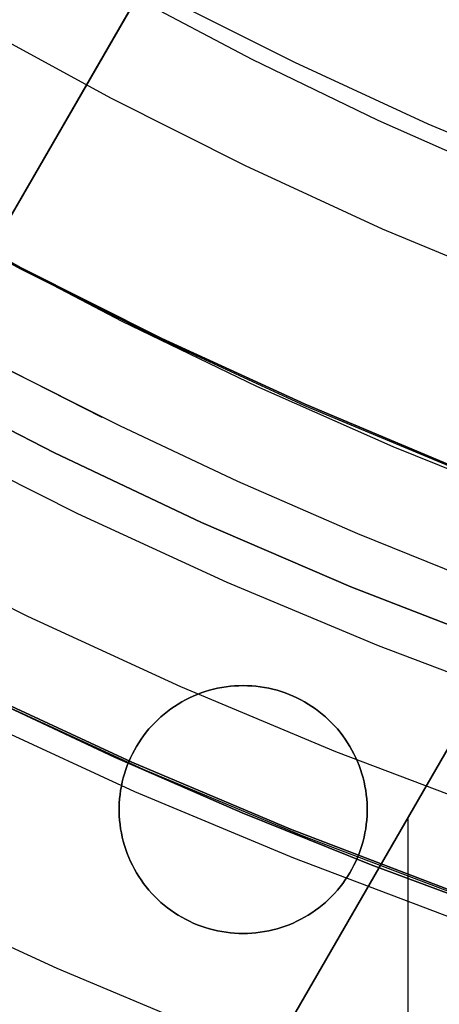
# Model space of a CAD drawing. Header units: millimetres. Extents: x 8926 to 10090, y -5004 to -3986.
# Tile 54 of 256: x 9485.42 to 9489.65, y -4401.65 to -4391.72. Entities that reach past the tile are written whole.
import ezdxf

# ---------------------------------------------------------------- set-up
doc = ezdxf.new("R2010")
doc.units = ezdxf.units.MM
for name, color, linetype in [('1', 7, 'Continuous'), ('COLOR EXT', 7, 'Continuous'), ('luz', 7, 'Continuous'), ('PLASTICO NEGRO', 7, 'Continuous')]:
    doc.layers.add(name, color=color, linetype=linetype)
doc.layers.add('BLANCO METALICO', color=7, linetype='Continuous', true_color=0xededed)

msp = doc.modelspace()

# ---------------------------------------------------------------- linework, layer by layer
at = {"layer": '1', "color": 250, "true_color": 0x111111}
for p, q in [((9487.7627, -4392.1247, 98.6312), (9486.5163, -4391.4662, 98.6312)), ((9489.0312, -4392.7398, 98.6312), (9487.7627, -4392.1247, 98.6312)), ((9490.32, -4393.3108, 98.6312), (9489.0312, -4392.7398, 98.6312)), ((9484.0412, -4393.4631, 89.1312), (9485.4339, -4394.225, 89.1312)), ((9485.4339, -4394.225, 92.3996), (9484.0412, -4393.4631, 92.3996)), ((9486.4533, -4394.7692, 95.6679), (9485.1211, -4394.0717, 95.6679)), ((9485.4339, -4394.225, 89.1312), (9486.8522, -4394.9384, 89.1312)), ((9486.8522, -4394.9384, 92.3996), (9485.4339, -4394.225, 92.3996)), ((9487.8072, -4395.4231, 95.6679), (9486.4533, -4394.7692, 95.6679)), ((9486.8522, -4394.9384, 89.1312), (9488.2942, -4395.6024, 89.1312)), ((9488.2942, -4395.6024, 92.3996), (9486.8522, -4394.9384, 92.3996)), ((9486.2489, -4395.7355, 89.1312), (9484.8089, -4395.0037, 89.1312)), ((9486.4268, -4395.8217, 89.1312), (9485.2506, -4395.2288, 89.1312)), ((9489.1813, -4396.0322, 95.6679), (9487.8072, -4395.4231, 95.6679)), ((9488.2942, -4395.6024, 89.1312), (9489.7582, -4396.2163, 89.1312)), ((9489.7582, -4396.2163, 92.3996), (9488.2942, -4395.6024, 92.3996)), ((9487.6187, -4396.3818, 89.1312), (9486.4268, -4395.8217, 89.1312)), ((9490.5746, -4396.5957, 95.6679), (9489.1813, -4396.0322, 95.6679)), ((9488.8256, -4396.9087, 89.1312), (9487.6187, -4396.3818, 89.1312)), ((9490.0465, -4397.4017, 89.1312), (9488.8256, -4396.9087, 89.1312)), ((9485.1052, -4398.5661, 64.2379), (9486.3744, -4399.1626, 64.2379)), ((9486.3744, -4399.1626, 86.0852), (9485.1052, -4398.5661, 86.0852)), ((9486.6734, -4399.2883, 75.1615), (9485.1052, -4398.5661, 75.1615)), ((9486.3744, -4399.1626, 64.2379), (9487.6595, -4399.7236, 64.2379)), ((9487.6595, -4399.7236, 86.0852), (9486.3744, -4399.1626, 86.0852)), ((9488.2657, -4399.9559, 75.1615), (9486.6734, -4399.2883, 75.1615)), ((9487.6595, -4399.7236, 64.2379), (9488.9596, -4400.2486, 64.2379)), ((9488.9596, -4400.2486, 86.0852), (9487.6595, -4399.7236, 86.0852)), ((9489.88, -4400.5681, 75.1615), (9488.2657, -4399.9559, 75.1615)), ((9488.9596, -4400.2486, 64.2379), (9490.2737, -4400.7369, 64.2379)), ((9490.2737, -4400.7369, 86.0852), (9488.9596, -4400.2486, 86.0852))]:
    msp.add_line(p, q, dxfattribs=at)
at = {"layer": '1', "color": 29, "true_color": 0x4d342b}
for p, q in [((9484.9725, -4398.4813, 34.4621), (9486.5487, -4399.2128, 34.4621)), ((9484.9725, -4398.4813, 42.4621), (9486.5487, -4399.2128, 42.4621)), ((9484.9725, -4398.4813, 70.5621), (9486.5487, -4399.2128, 70.5621)), ((9484.9725, -4398.4813, 76.062), (9486.5487, -4399.2128, 76.062)), ((9486.5487, -4399.2128, 38.4621), (9484.9725, -4398.4813, 38.4621)), ((9486.5487, -4399.2128, 73.3121), (9484.9725, -4398.4813, 73.3121)), ((9486.5487, -4399.2128, 34.4621), (9488.1493, -4399.8892, 34.4621)), ((9486.5487, -4399.2128, 42.4621), (9488.1493, -4399.8892, 42.4621)), ((9486.5487, -4399.2128, 70.5621), (9488.1493, -4399.8892, 70.5621)), ((9486.5487, -4399.2128, 76.062), (9488.1493, -4399.8892, 76.062)), ((9488.1493, -4399.8892, 38.4621), (9486.5487, -4399.2128, 38.4621)), ((9488.1493, -4399.8892, 73.3121), (9486.5487, -4399.2128, 73.3121)), ((9488.1493, -4399.8892, 34.4621), (9489.7724, -4400.5095, 34.4621)), ((9488.1493, -4399.8892, 42.4621), (9489.7724, -4400.5095, 42.4621)), ((9488.1493, -4399.8892, 70.5621), (9489.7724, -4400.5095, 70.5621)), ((9488.1493, -4399.8892, 76.062), (9489.7724, -4400.5095, 76.062)), ((9489.7724, -4400.5095, 38.4621), (9488.1493, -4399.8892, 38.4621)), ((9489.7724, -4400.5095, 73.3121), (9488.1493, -4399.8892, 73.3121))]:
    msp.add_line(p, q, dxfattribs=at)
at = {"layer": 'BLANCO METALICO'}
for p, q in [((9484.5139, -4395.1125, 241.4718), (9492.1202, -4381.9369, 242.5324)), ((9492.1217, -4381.9377, 239.5324), (9484.5146, -4395.1134, 239.5324)), ((9484.5148, -4395.1131, 241.0324), (9492.1216, -4381.9377, 241.0324)), ((9478.3097, -4418.8607, 242.0324), (9495.2671, -4389.4895, 242.0324)), ((9495.2671, -4389.4895, 239.5324), (9478.3097, -4418.8607, 239.5324)), ((9478.3097, -4418.8607, 240.7824), (9495.2671, -4389.4895, 240.7824)), ((9489.3325, -4403.7685, 242.0324), (9489.3325, -4399.7685, 242.0324))]:
    msp.add_line(p, q, dxfattribs=at)
at = {"layer": 'COLOR EXT', "color": 30, "true_color": 0xff8d00}
for p, q in [((9487.372, -4398.4765, 19.1621), (9487.3303, -4398.4876, 19.1621)), ((9487.3303, -4398.4876, 21.2621), (9487.372, -4398.4765, 21.2621)), ((9487.372, -4398.4765, 20.2121), (9487.3303, -4398.4876, 20.2121)), ((9487.414, -4398.4669, 19.1621), (9487.372, -4398.4765, 19.1621)), ((9487.372, -4398.4765, 21.2621), (9487.414, -4398.4669, 21.2621)), ((9487.414, -4398.4669, 20.2121), (9487.372, -4398.4765, 20.2121)), ((9487.4564, -4398.4588, 19.1621), (9487.414, -4398.4669, 19.1621)), ((9487.414, -4398.4669, 21.2621), (9487.4564, -4398.4588, 21.2621)), ((9487.4564, -4398.4588, 20.2121), (9487.414, -4398.4669, 20.2121)), ((9487.4991, -4398.4521, 19.1621), (9487.4564, -4398.4588, 19.1621)), ((9487.4564, -4398.4588, 21.2621), (9487.4991, -4398.4521, 21.2621)), ((9487.4991, -4398.4521, 20.2121), (9487.4564, -4398.4588, 20.2121)), ((9487.5419, -4398.4469, 19.1621), (9487.4991, -4398.4521, 19.1621)), ((9487.4991, -4398.4521, 21.2621), (9487.5419, -4398.4469, 21.2621)), ((9487.5419, -4398.4469, 20.2121), (9487.4991, -4398.4521, 20.2121)), ((9487.5849, -4398.4432, 19.1621), (9487.5419, -4398.4469, 19.1621)), ((9487.5419, -4398.4469, 21.2621), (9487.5849, -4398.4432, 21.2621)), ((9487.5849, -4398.4432, 20.2121), (9487.5419, -4398.4469, 20.2121)), ((9487.628, -4398.441, 19.1621), (9487.5849, -4398.4432, 19.1621)), ((9487.5849, -4398.4432, 21.2621), (9487.628, -4398.441, 21.2621)), ((9487.628, -4398.441, 20.2121), (9487.5849, -4398.4432, 20.2121)), ((9487.6711, -4398.4402, 19.1621), (9487.628, -4398.441, 19.1621)), ((9487.628, -4398.441, 21.2621), (9487.6711, -4398.4402, 21.2621)), ((9487.6711, -4398.4402, 20.2121), (9487.628, -4398.441, 20.2121)), ((9487.7143, -4398.441, 19.1621), (9487.6711, -4398.4402, 19.1621)), ((9487.6711, -4398.4402, 21.2621), (9487.7143, -4398.441, 21.2621)), ((9487.6711, -4398.4402, 19.1621), (9487.6711, -4398.4402, 21.2621)), ((9487.7143, -4398.441, 20.2121), (9487.6711, -4398.4402, 20.2121)), ((9487.7574, -4398.4432, 19.1621), (9487.7143, -4398.441, 19.1621)), ((9487.7143, -4398.441, 21.2621), (9487.7574, -4398.4432, 21.2621)), ((9487.7574, -4398.4432, 20.2121), (9487.7143, -4398.441, 20.2121)), ((9487.8003, -4398.4469, 19.1621), (9487.7574, -4398.4432, 19.1621)), ((9487.7574, -4398.4432, 21.2621), (9487.8003, -4398.4469, 21.2621)), ((9487.8003, -4398.4469, 20.2121), (9487.7574, -4398.4432, 20.2121)), ((9487.8432, -4398.4521, 19.1621), (9487.8003, -4398.4469, 19.1621)), ((9487.8003, -4398.4469, 21.2621), (9487.8432, -4398.4521, 21.2621)), ((9487.8432, -4398.4521, 20.2121), (9487.8003, -4398.4469, 20.2121)), ((9487.8858, -4398.4588, 19.1621), (9487.8432, -4398.4521, 19.1621)), ((9487.8432, -4398.4521, 21.2621), (9487.8858, -4398.4588, 21.2621)), ((9487.8858, -4398.4588, 20.2121), (9487.8432, -4398.4521, 20.2121)), ((9487.9282, -4398.4669, 19.1621), (9487.8858, -4398.4588, 19.1621)), ((9487.8858, -4398.4588, 21.2621), (9487.9282, -4398.4669, 21.2621)), ((9487.9282, -4398.4669, 20.2121), (9487.8858, -4398.4588, 20.2121)), ((9487.9703, -4398.4765, 19.1621), (9487.9282, -4398.4669, 19.1621)), ((9487.9282, -4398.4669, 21.2621), (9487.9703, -4398.4765, 21.2621)), ((9487.9703, -4398.4765, 20.2121), (9487.9282, -4398.4669, 20.2121)), ((9488.012, -4398.4876, 19.1621), (9487.9703, -4398.4765, 19.1621)), ((9487.9703, -4398.4765, 21.2621), (9488.012, -4398.4876, 21.2621)), ((9488.012, -4398.4876, 20.2121), (9487.9703, -4398.4765, 20.2121)), ((9487.1288, -4398.564, 19.1621), (9487.0902, -4398.5834, 19.1621)), ((9487.0902, -4398.5834, 21.2621), (9487.1288, -4398.564, 21.2621)), ((9487.1288, -4398.564, 20.2121), (9487.0902, -4398.5834, 20.2121)), ((9487.168, -4398.546, 19.1621), (9487.1288, -4398.564, 19.1621)), ((9487.1288, -4398.564, 21.2621), (9487.168, -4398.546, 21.2621)), ((9487.168, -4398.546, 20.2121), (9487.1288, -4398.564, 20.2121)), ((9487.2078, -4398.5293, 19.1621), (9487.168, -4398.546, 19.1621)), ((9487.168, -4398.546, 21.2621), (9487.2078, -4398.5293, 21.2621)), ((9487.2078, -4398.5293, 20.2121), (9487.168, -4398.546, 20.2121)), ((9487.2481, -4398.514, 19.1621), (9487.2078, -4398.5293, 19.1621)), ((9487.2078, -4398.5293, 21.2621), (9487.2481, -4398.514, 21.2621)), ((9487.2481, -4398.514, 20.2121), (9487.2078, -4398.5293, 20.2121)), ((9487.289, -4398.5001, 19.1621), (9487.2481, -4398.514, 19.1621)), ((9487.2481, -4398.514, 21.2621), (9487.289, -4398.5001, 21.2621)), ((9487.289, -4398.5001, 20.2121), (9487.2481, -4398.514, 20.2121)), ((9487.3303, -4398.4876, 19.1621), (9487.289, -4398.5001, 19.1621)), ((9487.289, -4398.5001, 21.2621), (9487.3303, -4398.4876, 21.2621)), ((9487.3303, -4398.4876, 20.2121), (9487.289, -4398.5001, 20.2121)), ((9488.0533, -4398.5001, 19.1621), (9488.012, -4398.4876, 19.1621)), ((9488.012, -4398.4876, 21.2621), (9488.0533, -4398.5001, 21.2621)), ((9488.0533, -4398.5001, 20.2121), (9488.012, -4398.4876, 20.2121)), ((9488.0941, -4398.514, 19.1621), (9488.0533, -4398.5001, 19.1621)), ((9488.0533, -4398.5001, 21.2621), (9488.0941, -4398.514, 21.2621)), ((9488.0941, -4398.514, 20.2121), (9488.0533, -4398.5001, 20.2121)), ((9488.1345, -4398.5293, 19.1621), (9488.0941, -4398.514, 19.1621)), ((9488.0941, -4398.514, 21.2621), (9488.1345, -4398.5293, 21.2621)), ((9488.1345, -4398.5293, 20.2121), (9488.0941, -4398.514, 20.2121)), ((9488.1743, -4398.546, 19.1621), (9488.1345, -4398.5293, 19.1621)), ((9488.1345, -4398.5293, 21.2621), (9488.1743, -4398.546, 21.2621)), ((9488.1743, -4398.546, 20.2121), (9488.1345, -4398.5293, 20.2121)), ((9488.2135, -4398.564, 19.1621), (9488.1743, -4398.546, 19.1621)), ((9488.1743, -4398.546, 21.2621), (9488.2135, -4398.564, 21.2621)), ((9488.2135, -4398.564, 20.2121), (9488.1743, -4398.546, 20.2121)), ((9488.252, -4398.5834, 19.1621), (9488.2135, -4398.564, 19.1621)), ((9488.2135, -4398.564, 21.2621), (9488.252, -4398.5834, 21.2621)), ((9488.252, -4398.5834, 20.2121), (9488.2135, -4398.564, 20.2121)), ((9486.9434, -4398.6739, 19.1621), (9486.9087, -4398.6996, 19.1621)), ((9486.9087, -4398.6996, 21.2621), (9486.9434, -4398.6739, 21.2621)), ((9486.9434, -4398.6739, 20.2121), (9486.9087, -4398.6996, 20.2121)), ((9486.9789, -4398.6494, 19.1621), (9486.9434, -4398.6739, 19.1621)), ((9486.9434, -4398.6739, 21.2621), (9486.9789, -4398.6494, 21.2621)), ((9486.9789, -4398.6494, 20.2121), (9486.9434, -4398.6739, 20.2121)), ((9487.0152, -4398.6261, 19.1621), (9486.9789, -4398.6494, 19.1621)), ((9486.9789, -4398.6494, 21.2621), (9487.0152, -4398.6261, 21.2621)), ((9487.0152, -4398.6261, 20.2121), (9486.9789, -4398.6494, 20.2121)), ((9487.0524, -4398.6041, 19.1621), (9487.0152, -4398.6261, 19.1621)), ((9487.0152, -4398.6261, 21.2621), (9487.0524, -4398.6041, 21.2621)), ((9487.0524, -4398.6041, 20.2121), (9487.0152, -4398.6261, 20.2121)), ((9487.0902, -4398.5834, 19.1621), (9487.0524, -4398.6041, 19.1621)), ((9487.0524, -4398.6041, 21.2621), (9487.0902, -4398.5834, 21.2621)), ((9487.0902, -4398.5834, 20.2121), (9487.0524, -4398.6041, 20.2121)), ((9488.2899, -4398.6041, 19.1621), (9488.252, -4398.5834, 19.1621)), ((9488.252, -4398.5834, 21.2621), (9488.2899, -4398.6041, 21.2621)), ((9488.2899, -4398.6041, 20.2121), (9488.252, -4398.5834, 20.2121)), ((9488.327, -4398.6261, 19.1621), (9488.2899, -4398.6041, 19.1621)), ((9488.2899, -4398.6041, 21.2621), (9488.327, -4398.6261, 21.2621)), ((9488.327, -4398.6261, 20.2121), (9488.2899, -4398.6041, 20.2121)), ((9488.3633, -4398.6494, 19.1621), (9488.327, -4398.6261, 19.1621)), ((9488.327, -4398.6261, 21.2621), (9488.3633, -4398.6494, 21.2621)), ((9488.3633, -4398.6494, 20.2121), (9488.327, -4398.6261, 20.2121)), ((9488.3988, -4398.6739, 19.1621), (9488.3633, -4398.6494, 19.1621)), ((9488.3633, -4398.6494, 21.2621), (9488.3988, -4398.6739, 21.2621)), ((9488.3988, -4398.6739, 20.2121), (9488.3633, -4398.6494, 20.2121)), ((9488.4335, -4398.6996, 19.1621), (9488.3988, -4398.6739, 19.1621)), ((9488.3988, -4398.6739, 21.2621), (9488.4335, -4398.6996, 21.2621)), ((9488.4335, -4398.6996, 20.2121), (9488.3988, -4398.6739, 20.2121)), ((9486.8422, -4398.7546, 19.1621), (9486.8104, -4398.7838, 19.1621)), ((9486.8104, -4398.7838, 21.2621), (9486.8422, -4398.7546, 21.2621)), ((9486.8422, -4398.7546, 20.2121), (9486.8104, -4398.7838, 20.2121)), ((9486.875, -4398.7265, 19.1621), (9486.8422, -4398.7546, 19.1621)), ((9486.8422, -4398.7546, 21.2621), (9486.875, -4398.7265, 21.2621)), ((9486.875, -4398.7265, 20.2121), (9486.8422, -4398.7546, 20.2121)), ((9486.9087, -4398.6996, 19.1621), (9486.875, -4398.7265, 19.1621)), ((9486.875, -4398.7265, 21.2621), (9486.9087, -4398.6996, 21.2621)), ((9486.9087, -4398.6996, 20.2121), (9486.875, -4398.7265, 20.2121)), ((9488.4672, -4398.7265, 19.1621), (9488.4335, -4398.6996, 19.1621)), ((9488.4335, -4398.6996, 21.2621), (9488.4672, -4398.7265, 21.2621)), ((9488.4672, -4398.7265, 20.2121), (9488.4335, -4398.6996, 20.2121)), ((9488.5, -4398.7546, 19.1621), (9488.4672, -4398.7265, 19.1621)), ((9488.4672, -4398.7265, 21.2621), (9488.5, -4398.7546, 21.2621)), ((9488.5, -4398.7546, 20.2121), (9488.4672, -4398.7265, 20.2121)), ((9488.5318, -4398.7838, 19.1621), (9488.5, -4398.7546, 19.1621)), ((9488.5, -4398.7546, 21.2621), (9488.5318, -4398.7838, 21.2621)), ((9488.5318, -4398.7838, 20.2121), (9488.5, -4398.7546, 20.2121)), ((9486.7499, -4398.8453, 19.1621), (9486.7213, -4398.8776, 19.1621)), ((9486.7213, -4398.8776, 21.2621), (9486.7499, -4398.8453, 21.2621)), ((9486.7499, -4398.8453, 20.2121), (9486.7213, -4398.8776, 20.2121)), ((9486.7796, -4398.814, 19.1621), (9486.7499, -4398.8453, 19.1621)), ((9486.7499, -4398.8453, 21.2621), (9486.7796, -4398.814, 21.2621)), ((9486.7796, -4398.814, 20.2121), (9486.7499, -4398.8453, 20.2121)), ((9486.8104, -4398.7838, 19.1621), (9486.7796, -4398.814, 19.1621)), ((9486.7796, -4398.814, 21.2621), (9486.8104, -4398.7838, 21.2621)), ((9486.8104, -4398.7838, 20.2121), (9486.7796, -4398.814, 20.2121)), ((9488.5626, -4398.814, 19.1621), (9488.5318, -4398.7838, 19.1621)), ((9488.5318, -4398.7838, 21.2621), (9488.5626, -4398.814, 21.2621)), ((9488.5626, -4398.814, 20.2121), (9488.5318, -4398.7838, 20.2121)), ((9488.5923, -4398.8453, 19.1621), (9488.5626, -4398.814, 19.1621)), ((9488.5626, -4398.814, 21.2621), (9488.5923, -4398.8453, 21.2621)), ((9488.5923, -4398.8453, 20.2121), (9488.5626, -4398.814, 20.2121)), ((9488.6209, -4398.8776, 19.1621), (9488.5923, -4398.8453, 19.1621)), ((9488.5923, -4398.8453, 21.2621), (9488.6209, -4398.8776, 21.2621)), ((9488.6209, -4398.8776, 20.2121), (9488.5923, -4398.8453, 20.2121)), ((9486.6675, -4398.9451, 19.1621), (9486.6424, -4398.9801, 19.1621)), ((9486.6424, -4398.9801, 21.2621), (9486.6675, -4398.9451, 21.2621)), ((9486.6675, -4398.9451, 20.2121), (9486.6424, -4398.9801, 20.2121)), ((9486.6938, -4398.9109, 19.1621), (9486.6675, -4398.9451, 19.1621)), ((9486.6675, -4398.9451, 21.2621), (9486.6938, -4398.9109, 21.2621)), ((9486.6938, -4398.9109, 20.2121), (9486.6675, -4398.9451, 20.2121)), ((9486.7213, -4398.8776, 19.1621), (9486.6938, -4398.9109, 19.1621)), ((9486.6938, -4398.9109, 21.2621), (9486.7213, -4398.8776, 21.2621)), ((9486.7213, -4398.8776, 20.2121), (9486.6938, -4398.9109, 20.2121)), ((9488.6484, -4398.9109, 19.1621), (9488.6209, -4398.8776, 19.1621)), ((9488.6209, -4398.8776, 21.2621), (9488.6484, -4398.9109, 21.2621)), ((9488.6484, -4398.9109, 20.2121), (9488.6209, -4398.8776, 20.2121)), ((9488.6747, -4398.9451, 19.1621), (9488.6484, -4398.9109, 19.1621)), ((9488.6484, -4398.9109, 21.2621), (9488.6747, -4398.9451, 21.2621)), ((9488.6747, -4398.9451, 20.2121), (9488.6484, -4398.9109, 20.2121)), ((9488.6998, -4398.9801, 19.1621), (9488.6747, -4398.9451, 19.1621)), ((9488.6747, -4398.9451, 21.2621), (9488.6998, -4398.9801, 21.2621)), ((9488.6998, -4398.9801, 20.2121), (9488.6747, -4398.9451, 20.2121)), ((9486.5958, -4399.0528, 19.1621), (9486.5745, -4399.0903, 19.1621)), ((9486.5745, -4399.0903, 21.2621), (9486.5958, -4399.0528, 21.2621)), ((9486.5958, -4399.0528, 20.2121), (9486.5745, -4399.0903, 20.2121)), ((9486.6185, -4399.0161, 19.1621), (9486.5958, -4399.0528, 19.1621)), ((9486.5958, -4399.0528, 21.2621), (9486.6185, -4399.0161, 21.2621)), ((9486.6185, -4399.0161, 20.2121), (9486.5958, -4399.0528, 20.2121)), ((9486.6424, -4398.9801, 19.1621), (9486.6185, -4399.0161, 19.1621)), ((9486.6185, -4399.0161, 21.2621), (9486.6424, -4398.9801, 21.2621)), ((9486.6424, -4398.9801, 20.2121), (9486.6185, -4399.0161, 20.2121)), ((9488.7237, -4399.0161, 19.1621), (9488.6998, -4398.9801, 19.1621)), ((9488.6998, -4398.9801, 21.2621), (9488.7237, -4399.0161, 21.2621)), ((9488.7237, -4399.0161, 20.2121), (9488.6998, -4398.9801, 20.2121)), ((9488.7464, -4399.0528, 19.1621), (9488.7237, -4399.0161, 19.1621)), ((9488.7237, -4399.0161, 21.2621), (9488.7464, -4399.0528, 21.2621)), ((9488.7464, -4399.0528, 20.2121), (9488.7237, -4399.0161, 20.2121)), ((9488.7677, -4399.0903, 19.1621), (9488.7464, -4399.0528, 19.1621)), ((9488.7464, -4399.0528, 21.2621), (9488.7677, -4399.0903, 21.2621)), ((9488.7677, -4399.0903, 20.2121), (9488.7464, -4399.0528, 20.2121)), ((9486.5357, -4399.1674, 19.1621), (9486.5183, -4399.2069, 19.1621)), ((9486.5183, -4399.2069, 21.2621), (9486.5357, -4399.1674, 21.2621)), ((9486.5357, -4399.1674, 20.2121), (9486.5183, -4399.2069, 20.2121)), ((9486.5544, -4399.1285, 19.1621), (9486.5357, -4399.1674, 19.1621)), ((9486.5357, -4399.1674, 21.2621), (9486.5544, -4399.1285, 21.2621)), ((9486.5544, -4399.1285, 20.2121), (9486.5357, -4399.1674, 20.2121)), ((9486.5745, -4399.0903, 19.1621), (9486.5544, -4399.1285, 19.1621)), ((9486.5544, -4399.1285, 21.2621), (9486.5745, -4399.0903, 21.2621)), ((9486.5745, -4399.0903, 20.2121), (9486.5544, -4399.1285, 20.2121)), ((9488.7878, -4399.1285, 19.1621), (9488.7677, -4399.0903, 19.1621)), ((9488.7677, -4399.0903, 21.2621), (9488.7878, -4399.1285, 21.2621)), ((9488.7878, -4399.1285, 20.2121), (9488.7677, -4399.0903, 20.2121)), ((9488.8065, -4399.1674, 19.1621), (9488.7878, -4399.1285, 19.1621)), ((9488.7878, -4399.1285, 21.2621), (9488.8065, -4399.1674, 21.2621)), ((9488.8065, -4399.1674, 20.2121), (9488.7878, -4399.1285, 20.2121)), ((9488.8239, -4399.2069, 19.1621), (9488.8065, -4399.1674, 19.1621)), ((9488.8065, -4399.1674, 21.2621), (9488.8239, -4399.2069, 21.2621)), ((9488.8239, -4399.2069, 20.2121), (9488.8065, -4399.1674, 20.2121)), ((9486.5023, -4399.247, 19.1621), (9486.4877, -4399.2876, 19.1621)), ((9486.4877, -4399.2876, 21.2621), (9486.5023, -4399.247, 21.2621)), ((9486.5023, -4399.247, 20.2121), (9486.4877, -4399.2876, 20.2121)), ((9486.5183, -4399.2069, 19.1621), (9486.5023, -4399.247, 19.1621)), ((9486.5023, -4399.247, 21.2621), (9486.5183, -4399.2069, 21.2621)), ((9486.5183, -4399.2069, 20.2121), (9486.5023, -4399.247, 20.2121)), ((9488.8399, -4399.247, 19.1621), (9488.8239, -4399.2069, 19.1621)), ((9488.8239, -4399.2069, 21.2621), (9488.8399, -4399.247, 21.2621)), ((9488.8399, -4399.247, 20.2121), (9488.8239, -4399.2069, 20.2121)), ((9488.8545, -4399.2876, 19.1621), (9488.8399, -4399.247, 19.1621)), ((9488.8399, -4399.247, 21.2621), (9488.8545, -4399.2876, 21.2621)), ((9488.8545, -4399.2876, 20.2121), (9488.8399, -4399.247, 20.2121)), ((9486.4628, -4399.3702, 19.1621), (9486.4525, -4399.4121, 19.1621)), ((9486.4525, -4399.4121, 21.2621), (9486.4628, -4399.3702, 21.2621)), ((9486.4628, -4399.3702, 20.2121), (9486.4525, -4399.4121, 20.2121)), ((9486.4746, -4399.3287, 19.1621), (9486.4628, -4399.3702, 19.1621)), ((9486.4628, -4399.3702, 21.2621), (9486.4746, -4399.3287, 21.2621)), ((9486.4746, -4399.3287, 20.2121), (9486.4628, -4399.3702, 20.2121)), ((9486.4877, -4399.2876, 19.1621), (9486.4746, -4399.3287, 19.1621)), ((9486.4746, -4399.3287, 21.2621), (9486.4877, -4399.2876, 21.2621)), ((9486.4877, -4399.2876, 20.2121), (9486.4746, -4399.3287, 20.2121)), ((9488.8677, -4399.3287, 19.1621), (9488.8545, -4399.2876, 19.1621)), ((9488.8545, -4399.2876, 21.2621), (9488.8677, -4399.3287, 21.2621)), ((9488.8677, -4399.3287, 20.2121), (9488.8545, -4399.2876, 20.2121)), ((9488.8795, -4399.3702, 19.1621), (9488.8677, -4399.3287, 19.1621)), ((9488.8677, -4399.3287, 21.2621), (9488.8795, -4399.3702, 21.2621)), ((9488.8795, -4399.3702, 20.2121), (9488.8677, -4399.3287, 20.2121)), ((9488.8898, -4399.4121, 19.1621), (9488.8795, -4399.3702, 19.1621)), ((9488.8795, -4399.3702, 21.2621), (9488.8898, -4399.4121, 21.2621)), ((9488.8898, -4399.4121, 20.2121), (9488.8795, -4399.3702, 20.2121)), ((9486.4436, -4399.4543, 19.1621), (9486.4362, -4399.4968, 19.1621)), ((9486.4362, -4399.4968, 21.2621), (9486.4436, -4399.4543, 21.2621)), ((9486.4436, -4399.4543, 20.2121), (9486.4362, -4399.4968, 20.2121)), ((9486.4525, -4399.4121, 19.1621), (9486.4436, -4399.4543, 19.1621)), ((9486.4436, -4399.4543, 21.2621), (9486.4525, -4399.4121, 21.2621)), ((9486.4525, -4399.4121, 20.2121), (9486.4436, -4399.4543, 20.2121)), ((9488.8987, -4399.4543, 19.1621), (9488.8898, -4399.4121, 19.1621)), ((9488.8898, -4399.4121, 21.2621), (9488.8987, -4399.4543, 21.2621)), ((9488.8987, -4399.4543, 20.2121), (9488.8898, -4399.4121, 20.2121)), ((9488.9061, -4399.4968, 19.1621), (9488.8987, -4399.4543, 19.1621)), ((9488.8987, -4399.4543, 21.2621), (9488.9061, -4399.4968, 21.2621)), ((9488.9061, -4399.4968, 20.2121), (9488.8987, -4399.4543, 20.2121)), ((9486.4302, -4399.5396, 19.1621), (9486.4258, -4399.5825, 19.1621)), ((9486.4258, -4399.5825, 21.2621), (9486.4302, -4399.5396, 21.2621)), ((9486.4302, -4399.5396, 20.2121), (9486.4258, -4399.5825, 20.2121)), ((9486.4362, -4399.4968, 19.1621), (9486.4302, -4399.5396, 19.1621)), ((9486.4302, -4399.5396, 21.2621), (9486.4362, -4399.4968, 21.2621)), ((9486.4362, -4399.4968, 20.2121), (9486.4302, -4399.5396, 20.2121)), ((9488.912, -4399.5396, 19.1621), (9488.9061, -4399.4968, 19.1621)), ((9488.9061, -4399.4968, 21.2621), (9488.912, -4399.5396, 21.2621)), ((9488.912, -4399.5396, 20.2121), (9488.9061, -4399.4968, 20.2121)), ((9488.9165, -4399.5825, 19.1621), (9488.912, -4399.5396, 19.1621)), ((9488.912, -4399.5396, 21.2621), (9488.9165, -4399.5825, 21.2621)), ((9488.9165, -4399.5825, 20.2121), (9488.912, -4399.5396, 20.2121)), ((9486.4228, -4399.6255, 19.1621), (9486.4213, -4399.6687, 19.1621)), ((9486.4213, -4399.6687, 21.2621), (9486.4228, -4399.6255, 21.2621)), ((9486.4228, -4399.6255, 20.2121), (9486.4213, -4399.6687, 20.2121)), ((9486.4258, -4399.5825, 19.1621), (9486.4228, -4399.6255, 19.1621)), ((9486.4228, -4399.6255, 21.2621), (9486.4258, -4399.5825, 21.2621)), ((9486.4258, -4399.5825, 20.2121), (9486.4228, -4399.6255, 20.2121)), ((9488.9194, -4399.6255, 19.1621), (9488.9165, -4399.5825, 19.1621)), ((9488.9165, -4399.5825, 21.2621), (9488.9194, -4399.6255, 21.2621)), ((9488.9194, -4399.6255, 20.2121), (9488.9165, -4399.5825, 20.2121)), ((9488.9209, -4399.6687, 19.1621), (9488.9194, -4399.6255, 19.1621)), ((9488.9194, -4399.6255, 21.2621), (9488.9209, -4399.6687, 21.2621)), ((9488.9209, -4399.6687, 20.2121), (9488.9194, -4399.6255, 20.2121)), ((9486.4211, -4399.6902, 19.1621), (9486.4211, -4399.6902, 21.2621)), ((9486.4213, -4399.6687, 19.1621), (9486.4213, -4399.7118, 19.1621)), ((9486.4213, -4399.7118, 21.2621), (9486.4213, -4399.6687, 21.2621)), ((9486.4213, -4399.6687, 20.2121), (9486.4213, -4399.7118, 20.2121)), ((9486.4213, -4399.7118, 19.1621), (9486.4228, -4399.7549, 19.1621)), ((9486.4228, -4399.7549, 21.2621), (9486.4213, -4399.7118, 21.2621)), ((9486.4213, -4399.7118, 20.2121), (9486.4228, -4399.7549, 20.2121)), ((9486.4228, -4399.7549, 19.1621), (9486.4258, -4399.798, 19.1621)), ((9486.4258, -4399.798, 21.2621), (9486.4228, -4399.7549, 21.2621)), ((9486.4228, -4399.7549, 20.2121), (9486.4258, -4399.798, 20.2121)), ((9488.9165, -4399.798, 19.1621), (9488.9194, -4399.7549, 19.1621)), ((9488.9194, -4399.7549, 21.2621), (9488.9165, -4399.798, 21.2621)), ((9488.9165, -4399.798, 20.2121), (9488.9194, -4399.7549, 20.2121)), ((9488.9194, -4399.7549, 19.1621), (9488.9209, -4399.7118, 19.1621)), ((9488.9209, -4399.7118, 21.2621), (9488.9194, -4399.7549, 21.2621)), ((9488.9194, -4399.7549, 20.2121), (9488.9209, -4399.7118, 20.2121)), ((9488.9209, -4399.7118, 19.1621), (9488.9209, -4399.6687, 19.1621)), ((9488.9209, -4399.6687, 21.2621), (9488.9209, -4399.7118, 21.2621)), ((9488.9209, -4399.7118, 20.2121), (9488.9209, -4399.6687, 20.2121)), ((9488.9211, -4399.6902, 19.1621), (9488.9211, -4399.6902, 21.2621)), ((9486.4258, -4399.798, 19.1621), (9486.4302, -4399.8409, 19.1621)), ((9486.4302, -4399.8409, 21.2621), (9486.4258, -4399.798, 21.2621)), ((9486.4258, -4399.798, 20.2121), (9486.4302, -4399.8409, 20.2121)), ((9486.4302, -4399.8409, 19.1621), (9486.4362, -4399.8836, 19.1621)), ((9486.4362, -4399.8836, 21.2621), (9486.4302, -4399.8409, 21.2621)), ((9486.4302, -4399.8409, 20.2121), (9486.4362, -4399.8836, 20.2121)), ((9488.9061, -4399.8836, 19.1621), (9488.912, -4399.8409, 19.1621)), ((9488.912, -4399.8409, 21.2621), (9488.9061, -4399.8836, 21.2621)), ((9488.9061, -4399.8836, 20.2121), (9488.912, -4399.8409, 20.2121)), ((9488.912, -4399.8409, 19.1621), (9488.9165, -4399.798, 19.1621)), ((9488.9165, -4399.798, 21.2621), (9488.912, -4399.8409, 21.2621)), ((9488.912, -4399.8409, 20.2121), (9488.9165, -4399.798, 20.2121)), ((9486.4362, -4399.8836, 19.1621), (9486.4436, -4399.9261, 19.1621)), ((9486.4436, -4399.9261, 21.2621), (9486.4362, -4399.8836, 21.2621)), ((9486.4362, -4399.8836, 20.2121), (9486.4436, -4399.9261, 20.2121)), ((9486.4436, -4399.9261, 19.1621), (9486.4525, -4399.9684, 19.1621)), ((9486.4525, -4399.9684, 21.2621), (9486.4436, -4399.9261, 21.2621)), ((9486.4436, -4399.9261, 20.2121), (9486.4525, -4399.9684, 20.2121)), ((9488.8898, -4399.9684, 19.1621), (9488.8987, -4399.9261, 19.1621)), ((9488.8987, -4399.9261, 21.2621), (9488.8898, -4399.9684, 21.2621)), ((9488.8898, -4399.9684, 20.2121), (9488.8987, -4399.9261, 20.2121)), ((9488.8987, -4399.9261, 19.1621), (9488.9061, -4399.8836, 19.1621)), ((9488.9061, -4399.8836, 21.2621), (9488.8987, -4399.9261, 21.2621)), ((9488.8987, -4399.9261, 20.2121), (9488.9061, -4399.8836, 20.2121)), ((9486.4525, -4399.9684, 19.1621), (9486.4628, -4400.0103, 19.1621)), ((9486.4628, -4400.0103, 21.2621), (9486.4525, -4399.9684, 21.2621)), ((9486.4525, -4399.9684, 20.2121), (9486.4628, -4400.0103, 20.2121)), ((9486.4628, -4400.0103, 19.1621), (9486.4746, -4400.0518, 19.1621)), ((9486.4746, -4400.0518, 21.2621), (9486.4628, -4400.0103, 21.2621)), ((9486.4628, -4400.0103, 20.2121), (9486.4746, -4400.0518, 20.2121)), ((9486.4746, -4400.0518, 19.1621), (9486.4877, -4400.0929, 19.1621)), ((9486.4877, -4400.0929, 21.2621), (9486.4746, -4400.0518, 21.2621)), ((9486.4746, -4400.0518, 20.2121), (9486.4877, -4400.0929, 20.2121)), ((9488.8545, -4400.0929, 19.1621), (9488.8677, -4400.0518, 19.1621)), ((9488.8677, -4400.0518, 21.2621), (9488.8545, -4400.0929, 21.2621)), ((9488.8545, -4400.0929, 20.2121), (9488.8677, -4400.0518, 20.2121)), ((9488.8677, -4400.0518, 19.1621), (9488.8795, -4400.0103, 19.1621)), ((9488.8795, -4400.0103, 21.2621), (9488.8677, -4400.0518, 21.2621)), ((9488.8677, -4400.0518, 20.2121), (9488.8795, -4400.0103, 20.2121)), ((9488.8795, -4400.0103, 19.1621), (9488.8898, -4399.9684, 19.1621)), ((9488.8898, -4399.9684, 21.2621), (9488.8795, -4400.0103, 21.2621)), ((9488.8795, -4400.0103, 20.2121), (9488.8898, -4399.9684, 20.2121)), ((9486.4877, -4400.0929, 19.1621), (9486.5023, -4400.1335, 19.1621)), ((9486.5023, -4400.1335, 21.2621), (9486.4877, -4400.0929, 21.2621)), ((9486.4877, -4400.0929, 20.2121), (9486.5023, -4400.1335, 20.2121)), ((9486.5023, -4400.1335, 19.1621), (9486.5183, -4400.1736, 19.1621)), ((9486.5183, -4400.1736, 21.2621), (9486.5023, -4400.1335, 21.2621)), ((9486.5023, -4400.1335, 20.2121), (9486.5183, -4400.1736, 20.2121)), ((9488.8239, -4400.1736, 19.1621), (9488.8399, -4400.1335, 19.1621)), ((9488.8399, -4400.1335, 21.2621), (9488.8239, -4400.1736, 21.2621)), ((9488.8239, -4400.1736, 20.2121), (9488.8399, -4400.1335, 20.2121)), ((9488.8399, -4400.1335, 19.1621), (9488.8545, -4400.0929, 19.1621)), ((9488.8545, -4400.0929, 21.2621), (9488.8399, -4400.1335, 21.2621)), ((9488.8399, -4400.1335, 20.2121), (9488.8545, -4400.0929, 20.2121)), ((9486.5183, -4400.1736, 19.1621), (9486.5357, -4400.2131, 19.1621)), ((9486.5357, -4400.2131, 21.2621), (9486.5183, -4400.1736, 21.2621)), ((9486.5183, -4400.1736, 20.2121), (9486.5357, -4400.2131, 20.2121)), ((9486.5357, -4400.2131, 19.1621), (9486.5544, -4400.2519, 19.1621)), ((9486.5544, -4400.2519, 21.2621), (9486.5357, -4400.2131, 21.2621)), ((9486.5357, -4400.2131, 20.2121), (9486.5544, -4400.2519, 20.2121)), ((9486.5544, -4400.2519, 19.1621), (9486.5745, -4400.2901, 19.1621)), ((9486.5745, -4400.2901, 21.2621), (9486.5544, -4400.2519, 21.2621)), ((9486.5544, -4400.2519, 20.2121), (9486.5745, -4400.2901, 20.2121)), ((9488.7677, -4400.2901, 19.1621), (9488.7878, -4400.2519, 19.1621)), ((9488.7878, -4400.2519, 21.2621), (9488.7677, -4400.2901, 21.2621)), ((9488.7677, -4400.2901, 20.2121), (9488.7878, -4400.2519, 20.2121)), ((9488.7878, -4400.2519, 19.1621), (9488.8065, -4400.2131, 19.1621)), ((9488.8065, -4400.2131, 21.2621), (9488.7878, -4400.2519, 21.2621)), ((9488.7878, -4400.2519, 20.2121), (9488.8065, -4400.2131, 20.2121)), ((9488.8065, -4400.2131, 19.1621), (9488.8239, -4400.1736, 19.1621)), ((9488.8239, -4400.1736, 21.2621), (9488.8065, -4400.2131, 21.2621)), ((9488.8065, -4400.2131, 20.2121), (9488.8239, -4400.1736, 20.2121)), ((9486.5745, -4400.2901, 19.1621), (9486.5958, -4400.3276, 19.1621)), ((9486.5958, -4400.3276, 21.2621), (9486.5745, -4400.2901, 21.2621)), ((9486.5745, -4400.2901, 20.2121), (9486.5958, -4400.3276, 20.2121)), ((9486.5958, -4400.3276, 19.1621), (9486.6185, -4400.3644, 19.1621)), ((9486.6185, -4400.3644, 21.2621), (9486.5958, -4400.3276, 21.2621)), ((9486.5958, -4400.3276, 20.2121), (9486.6185, -4400.3644, 20.2121)), ((9488.7237, -4400.3644, 19.1621), (9488.7464, -4400.3276, 19.1621)), ((9488.7464, -4400.3276, 21.2621), (9488.7237, -4400.3644, 21.2621)), ((9488.7237, -4400.3644, 20.2121), (9488.7464, -4400.3276, 20.2121)), ((9488.7464, -4400.3276, 19.1621), (9488.7677, -4400.2901, 19.1621)), ((9488.7677, -4400.2901, 21.2621), (9488.7464, -4400.3276, 21.2621)), ((9488.7464, -4400.3276, 20.2121), (9488.7677, -4400.2901, 20.2121)), ((9486.6185, -4400.3644, 19.1621), (9486.6424, -4400.4003, 19.1621)), ((9486.6424, -4400.4003, 21.2621), (9486.6185, -4400.3644, 21.2621)), ((9486.6185, -4400.3644, 20.2121), (9486.6424, -4400.4003, 20.2121)), ((9486.6424, -4400.4003, 19.1621), (9486.6675, -4400.4354, 19.1621)), ((9486.6675, -4400.4354, 21.2621), (9486.6424, -4400.4003, 21.2621)), ((9486.6424, -4400.4003, 20.2121), (9486.6675, -4400.4354, 20.2121)), ((9486.6675, -4400.4354, 19.1621), (9486.6938, -4400.4696, 19.1621)), ((9486.6938, -4400.4696, 21.2621), (9486.6675, -4400.4354, 21.2621)), ((9486.6675, -4400.4354, 20.2121), (9486.6938, -4400.4696, 20.2121)), ((9488.6484, -4400.4696, 19.1621), (9488.6747, -4400.4354, 19.1621)), ((9488.6747, -4400.4354, 21.2621), (9488.6484, -4400.4696, 21.2621)), ((9488.6484, -4400.4696, 20.2121), (9488.6747, -4400.4354, 20.2121)), ((9488.6747, -4400.4354, 19.1621), (9488.6998, -4400.4003, 19.1621)), ((9488.6998, -4400.4003, 21.2621), (9488.6747, -4400.4354, 21.2621)), ((9488.6747, -4400.4354, 20.2121), (9488.6998, -4400.4003, 20.2121)), ((9488.6998, -4400.4003, 19.1621), (9488.7237, -4400.3644, 19.1621)), ((9488.7237, -4400.3644, 21.2621), (9488.6998, -4400.4003, 21.2621)), ((9488.6998, -4400.4003, 20.2121), (9488.7237, -4400.3644, 20.2121)), ((9486.6938, -4400.4696, 19.1621), (9486.7213, -4400.5029, 19.1621)), ((9486.7213, -4400.5029, 21.2621), (9486.6938, -4400.4696, 21.2621)), ((9486.6938, -4400.4696, 20.2121), (9486.7213, -4400.5029, 20.2121)), ((9486.7213, -4400.5029, 19.1621), (9486.7499, -4400.5352, 19.1621)), ((9486.7499, -4400.5352, 21.2621), (9486.7213, -4400.5029, 21.2621)), ((9486.7213, -4400.5029, 20.2121), (9486.7499, -4400.5352, 20.2121)), ((9486.7499, -4400.5352, 19.1621), (9486.7796, -4400.5664, 19.1621)), ((9486.7796, -4400.5664, 21.2621), (9486.7499, -4400.5352, 21.2621)), ((9486.7499, -4400.5352, 20.2121), (9486.7796, -4400.5664, 20.2121)), ((9488.5626, -4400.5664, 19.1621), (9488.5923, -4400.5352, 19.1621)), ((9488.5923, -4400.5352, 21.2621), (9488.5626, -4400.5664, 21.2621)), ((9488.5626, -4400.5664, 20.2121), (9488.5923, -4400.5352, 20.2121)), ((9488.5923, -4400.5352, 19.1621), (9488.6209, -4400.5029, 19.1621)), ((9488.6209, -4400.5029, 21.2621), (9488.5923, -4400.5352, 21.2621)), ((9488.5923, -4400.5352, 20.2121), (9488.6209, -4400.5029, 20.2121)), ((9488.6209, -4400.5029, 19.1621), (9488.6484, -4400.4696, 19.1621)), ((9488.6484, -4400.4696, 21.2621), (9488.6209, -4400.5029, 21.2621)), ((9488.6209, -4400.5029, 20.2121), (9488.6484, -4400.4696, 20.2121)), ((9486.7796, -4400.5664, 19.1621), (9486.8104, -4400.5967, 19.1621)), ((9486.8104, -4400.5967, 21.2621), (9486.7796, -4400.5664, 21.2621)), ((9486.7796, -4400.5664, 20.2121), (9486.8104, -4400.5967, 20.2121)), ((9486.8104, -4400.5967, 19.1621), (9486.8422, -4400.6259, 19.1621)), ((9486.8422, -4400.6259, 21.2621), (9486.8104, -4400.5967, 21.2621)), ((9486.8104, -4400.5967, 20.2121), (9486.8422, -4400.6259, 20.2121)), ((9486.8422, -4400.6259, 19.1621), (9486.875, -4400.6539, 19.1621)), ((9486.875, -4400.6539, 21.2621), (9486.8422, -4400.6259, 21.2621)), ((9486.8422, -4400.6259, 20.2121), (9486.875, -4400.6539, 20.2121)), ((9486.875, -4400.6539, 19.1621), (9486.9087, -4400.6808, 19.1621)), ((9486.9087, -4400.6808, 21.2621), (9486.875, -4400.6539, 21.2621)), ((9486.875, -4400.6539, 20.2121), (9486.9087, -4400.6808, 20.2121)), ((9488.4335, -4400.6808, 19.1621), (9488.4672, -4400.6539, 19.1621)), ((9488.4672, -4400.6539, 21.2621), (9488.4335, -4400.6808, 21.2621)), ((9488.4335, -4400.6808, 20.2121), (9488.4672, -4400.6539, 20.2121)), ((9488.4672, -4400.6539, 19.1621), (9488.5, -4400.6259, 19.1621)), ((9488.5, -4400.6259, 21.2621), (9488.4672, -4400.6539, 21.2621)), ((9488.4672, -4400.6539, 20.2121), (9488.5, -4400.6259, 20.2121)), ((9488.5, -4400.6259, 19.1621), (9488.5318, -4400.5967, 19.1621)), ((9488.5318, -4400.5967, 21.2621), (9488.5, -4400.6259, 21.2621)), ((9488.5, -4400.6259, 20.2121), (9488.5318, -4400.5967, 20.2121)), ((9488.5318, -4400.5967, 19.1621), (9488.5626, -4400.5664, 19.1621)), ((9488.5626, -4400.5664, 21.2621), (9488.5318, -4400.5967, 21.2621)), ((9488.5318, -4400.5967, 20.2121), (9488.5626, -4400.5664, 20.2121)), ((9486.9087, -4400.6808, 19.1621), (9486.9434, -4400.7065, 19.1621)), ((9486.9434, -4400.7065, 21.2621), (9486.9087, -4400.6808, 21.2621)), ((9486.9087, -4400.6808, 20.2121), (9486.9434, -4400.7065, 20.2121)), ((9486.9434, -4400.7065, 19.1621), (9486.9789, -4400.7311, 19.1621)), ((9486.9789, -4400.7311, 21.2621), (9486.9434, -4400.7065, 21.2621)), ((9486.9434, -4400.7065, 20.2121), (9486.9789, -4400.7311, 20.2121)), ((9486.9789, -4400.7311, 19.1621), (9487.0152, -4400.7543, 19.1621)), ((9487.0152, -4400.7543, 21.2621), (9486.9789, -4400.7311, 21.2621)), ((9486.9789, -4400.7311, 20.2121), (9487.0152, -4400.7543, 20.2121)), ((9487.0152, -4400.7543, 19.1621), (9487.0524, -4400.7763, 19.1621)), ((9487.0524, -4400.7763, 21.2621), (9487.0152, -4400.7543, 21.2621)), ((9487.0152, -4400.7543, 20.2121), (9487.0524, -4400.7763, 20.2121)), ((9488.2899, -4400.7763, 19.1621), (9488.327, -4400.7543, 19.1621)), ((9488.327, -4400.7543, 21.2621), (9488.2899, -4400.7763, 21.2621)), ((9488.2899, -4400.7763, 20.2121), (9488.327, -4400.7543, 20.2121)), ((9488.327, -4400.7543, 19.1621), (9488.3633, -4400.7311, 19.1621)), ((9488.3633, -4400.7311, 21.2621), (9488.327, -4400.7543, 21.2621)), ((9488.327, -4400.7543, 20.2121), (9488.3633, -4400.7311, 20.2121)), ((9488.3633, -4400.7311, 19.1621), (9488.3988, -4400.7065, 19.1621)), ((9488.3988, -4400.7065, 21.2621), (9488.3633, -4400.7311, 21.2621)), ((9488.3633, -4400.7311, 20.2121), (9488.3988, -4400.7065, 20.2121)), ((9488.3988, -4400.7065, 19.1621), (9488.4335, -4400.6808, 19.1621)), ((9488.4335, -4400.6808, 21.2621), (9488.3988, -4400.7065, 21.2621)), ((9488.3988, -4400.7065, 20.2121), (9488.4335, -4400.6808, 20.2121)), ((9487.0524, -4400.7763, 19.1621), (9487.0902, -4400.797, 19.1621)), ((9487.0902, -4400.797, 21.2621), (9487.0524, -4400.7763, 21.2621)), ((9487.0524, -4400.7763, 20.2121), (9487.0902, -4400.797, 20.2121)), ((9487.0902, -4400.797, 19.1621), (9487.1288, -4400.8164, 19.1621)), ((9487.1288, -4400.8164, 21.2621), (9487.0902, -4400.797, 21.2621)), ((9487.0902, -4400.797, 20.2121), (9487.1288, -4400.8164, 20.2121)), ((9487.1288, -4400.8164, 19.1621), (9487.168, -4400.8345, 19.1621)), ((9487.168, -4400.8345, 21.2621), (9487.1288, -4400.8164, 21.2621)), ((9487.1288, -4400.8164, 20.2121), (9487.168, -4400.8345, 20.2121)), ((9487.168, -4400.8345, 19.1621), (9487.2078, -4400.8512, 19.1621)), ((9487.2078, -4400.8512, 21.2621), (9487.168, -4400.8345, 21.2621)), ((9487.168, -4400.8345, 20.2121), (9487.2078, -4400.8512, 20.2121)), ((9487.2078, -4400.8512, 19.1621), (9487.2481, -4400.8665, 19.1621)), ((9487.2481, -4400.8665, 21.2621), (9487.2078, -4400.8512, 21.2621)), ((9487.2078, -4400.8512, 20.2121), (9487.2481, -4400.8665, 20.2121)), ((9488.0941, -4400.8665, 19.1621), (9488.1345, -4400.8512, 19.1621)), ((9488.1345, -4400.8512, 21.2621), (9488.0941, -4400.8665, 21.2621)), ((9488.0941, -4400.8665, 20.2121), (9488.1345, -4400.8512, 20.2121)), ((9488.1345, -4400.8512, 19.1621), (9488.1743, -4400.8345, 19.1621)), ((9488.1743, -4400.8345, 21.2621), (9488.1345, -4400.8512, 21.2621)), ((9488.1345, -4400.8512, 20.2121), (9488.1743, -4400.8345, 20.2121)), ((9488.1743, -4400.8345, 19.1621), (9488.2135, -4400.8164, 19.1621)), ((9488.2135, -4400.8164, 21.2621), (9488.1743, -4400.8345, 21.2621)), ((9488.1743, -4400.8345, 20.2121), (9488.2135, -4400.8164, 20.2121)), ((9488.2135, -4400.8164, 19.1621), (9488.252, -4400.797, 19.1621)), ((9488.252, -4400.797, 21.2621), (9488.2135, -4400.8164, 21.2621)), ((9488.2135, -4400.8164, 20.2121), (9488.252, -4400.797, 20.2121)), ((9488.252, -4400.797, 19.1621), (9488.2899, -4400.7763, 19.1621)), ((9488.2899, -4400.7763, 21.2621), (9488.252, -4400.797, 21.2621)), ((9488.252, -4400.797, 20.2121), (9488.2899, -4400.7763, 20.2121)), ((9487.2481, -4400.8665, 19.1621), (9487.289, -4400.8804, 19.1621)), ((9487.289, -4400.8804, 21.2621), (9487.2481, -4400.8665, 21.2621)), ((9487.2481, -4400.8665, 20.2121), (9487.289, -4400.8804, 20.2121)), ((9487.289, -4400.8804, 19.1621), (9487.3303, -4400.8929, 19.1621)), ((9487.3303, -4400.8929, 21.2621), (9487.289, -4400.8804, 21.2621)), ((9487.289, -4400.8804, 20.2121), (9487.3303, -4400.8929, 20.2121)), ((9487.3303, -4400.8929, 19.1621), (9487.372, -4400.9039, 19.1621)), ((9487.372, -4400.9039, 21.2621), (9487.3303, -4400.8929, 21.2621)), ((9487.3303, -4400.8929, 20.2121), (9487.372, -4400.9039, 20.2121)), ((9487.372, -4400.9039, 19.1621), (9487.414, -4400.9135, 19.1621)), ((9487.414, -4400.9135, 21.2621), (9487.372, -4400.9039, 21.2621)), ((9487.372, -4400.9039, 20.2121), (9487.414, -4400.9135, 20.2121)), ((9487.414, -4400.9135, 19.1621), (9487.4564, -4400.9216, 19.1621)), ((9487.4564, -4400.9216, 21.2621), (9487.414, -4400.9135, 21.2621)), ((9487.414, -4400.9135, 20.2121), (9487.4564, -4400.9216, 20.2121)), ((9487.4564, -4400.9216, 19.1621), (9487.4991, -4400.9283, 19.1621)), ((9487.4991, -4400.9283, 21.2621), (9487.4564, -4400.9216, 21.2621)), ((9487.4564, -4400.9216, 20.2121), (9487.4991, -4400.9283, 20.2121)), ((9487.4991, -4400.9283, 19.1621), (9487.5419, -4400.9335, 19.1621)), ((9487.5419, -4400.9335, 21.2621), (9487.4991, -4400.9283, 21.2621)), ((9487.4991, -4400.9283, 20.2121), (9487.5419, -4400.9335, 20.2121)), ((9487.5419, -4400.9335, 19.1621), (9487.5849, -4400.9372, 19.1621)), ((9487.5849, -4400.9372, 21.2621), (9487.5419, -4400.9335, 21.2621)), ((9487.5419, -4400.9335, 20.2121), (9487.5849, -4400.9372, 20.2121)), ((9487.5849, -4400.9372, 19.1621), (9487.628, -4400.9395, 19.1621)), ((9487.628, -4400.9395, 21.2621), (9487.5849, -4400.9372, 21.2621)), ((9487.5849, -4400.9372, 20.2121), (9487.628, -4400.9395, 20.2121)), ((9487.628, -4400.9395, 19.1621), (9487.6711, -4400.9402, 19.1621)), ((9487.6711, -4400.9402, 21.2621), (9487.628, -4400.9395, 21.2621)), ((9487.628, -4400.9395, 20.2121), (9487.6711, -4400.9402, 20.2121)), ((9487.6711, -4400.9402, 19.1621), (9487.7143, -4400.9395, 19.1621)), ((9487.7143, -4400.9395, 21.2621), (9487.6711, -4400.9402, 21.2621)), ((9487.6711, -4400.9402, 20.2121), (9487.7143, -4400.9395, 20.2121)), ((9487.6711, -4400.9402, 21.2621), (9487.6711, -4400.9402, 19.1621)), ((9487.7143, -4400.9395, 19.1621), (9487.7574, -4400.9372, 19.1621)), ((9487.7574, -4400.9372, 21.2621), (9487.7143, -4400.9395, 21.2621)), ((9487.7143, -4400.9395, 20.2121), (9487.7574, -4400.9372, 20.2121)), ((9487.7574, -4400.9372, 19.1621), (9487.8003, -4400.9335, 19.1621)), ((9487.8003, -4400.9335, 21.2621), (9487.7574, -4400.9372, 21.2621)), ((9487.7574, -4400.9372, 20.2121), (9487.8003, -4400.9335, 20.2121)), ((9487.8003, -4400.9335, 19.1621), (9487.8432, -4400.9283, 19.1621)), ((9487.8432, -4400.9283, 21.2621), (9487.8003, -4400.9335, 21.2621)), ((9487.8003, -4400.9335, 20.2121), (9487.8432, -4400.9283, 20.2121)), ((9487.8432, -4400.9283, 19.1621), (9487.8858, -4400.9216, 19.1621)), ((9487.8858, -4400.9216, 21.2621), (9487.8432, -4400.9283, 21.2621)), ((9487.8432, -4400.9283, 20.2121), (9487.8858, -4400.9216, 20.2121)), ((9487.8858, -4400.9216, 19.1621), (9487.9282, -4400.9135, 19.1621)), ((9487.9282, -4400.9135, 21.2621), (9487.8858, -4400.9216, 21.2621)), ((9487.8858, -4400.9216, 20.2121), (9487.9282, -4400.9135, 20.2121)), ((9487.9282, -4400.9135, 19.1621), (9487.9703, -4400.9039, 19.1621)), ((9487.9703, -4400.9039, 21.2621), (9487.9282, -4400.9135, 21.2621)), ((9487.9282, -4400.9135, 20.2121), (9487.9703, -4400.9039, 20.2121)), ((9487.9703, -4400.9039, 19.1621), (9488.012, -4400.8929, 19.1621)), ((9488.012, -4400.8929, 21.2621), (9487.9703, -4400.9039, 21.2621)), ((9487.9703, -4400.9039, 20.2121), (9488.012, -4400.8929, 20.2121)), ((9488.012, -4400.8929, 19.1621), (9488.0533, -4400.8804, 19.1621)), ((9488.0533, -4400.8804, 21.2621), (9488.012, -4400.8929, 21.2621)), ((9488.012, -4400.8929, 20.2121), (9488.0533, -4400.8804, 20.2121)), ((9488.0533, -4400.8804, 19.1621), (9488.0941, -4400.8665, 19.1621)), ((9488.0941, -4400.8665, 21.2621), (9488.0533, -4400.8804, 21.2621)), ((9488.0533, -4400.8804, 20.2121), (9488.0941, -4400.8665, 20.2121))]:
    msp.add_line(p, q, dxfattribs=at)
at = {"layer": 'luz', "color": 7, "true_color": 0xffffff}
for p, q in [((9488.1917, -4392.1569, -23.8728), (9486.8687, -4391.4914, -23.8728)), ((9484.9987, -4391.7823, -23.5653), (9486.3329, -4392.5122, -23.5653)), ((9489.5369, -4392.7763, -23.8728), (9488.1917, -4392.1569, -23.8728)), ((9486.3329, -4392.5122, -23.5653), (9487.6915, -4393.1956, -23.5653)), ((9490.9026, -4393.3489, -23.8728), (9489.5369, -4392.7763, -23.8728)), ((9487.6915, -4393.1956, -23.5653), (9489.0728, -4393.8317, -23.5653)), ((9484.0349, -4393.4741, -24.6283), (9485.428, -4394.2363, -24.6283)), ((9489.0728, -4393.8317, -23.5653), (9490.4753, -4394.4197, -23.5653)), ((9485.428, -4394.2363, -24.6283), (9486.8466, -4394.9499, -24.6283)), ((9486.8466, -4394.9499, -24.6283), (9488.289, -4395.6141, -24.6283)), ((9488.289, -4395.6141, -24.6283), (9489.7535, -4396.2281, -24.6283)), ((9484.5232, -4395.9604, -25.6914), (9486.0018, -4396.7042, -25.6914)), ((9486.0018, -4396.7042, -25.6914), (9487.5053, -4397.3965, -25.6914)), ((9485.5016, -4397.7429, -25.3838), (9483.9874, -4396.9812, -25.3838)), ((9487.5053, -4397.3965, -25.6914), (9489.0317, -4398.0365, -25.6914)), ((9487.0412, -4398.4518, -25.3838), (9485.5016, -4397.7429, -25.3838)), ((9489.0317, -4398.0365, -25.6914), (9490.5794, -4398.6234, -25.6914)), ((9488.6044, -4399.1072, -25.3838), (9487.0412, -4398.4518, -25.3838)), ((9485.0014, -4398.7816, -25.0763), (9486.5771, -4399.5072, -25.0763)), ((9490.1892, -4399.7083, -25.3838), (9488.6044, -4399.1072, -25.3838)), ((9486.5771, -4399.5072, -25.0763), (9488.177, -4400.178, -25.0763)), ((9488.177, -4400.178, -25.0763), (9489.7991, -4400.7932, -25.0763)), ((9484.1566, -4400.5359, -26.1393), (9485.7934, -4401.2896, -26.1393)), ((9485.7934, -4401.2896, -26.1393), (9487.4552, -4401.9864, -26.1393))]:
    msp.add_line(p, q, dxfattribs=at)
at = {"layer": 'PLASTICO NEGRO', "color": 254, "true_color": 0xcad1ee}
for p, q in [((9484.311, -4395.3414, 33.5621), (9485.7684, -4396.0929, 33.5621)), ((9485.7684, -4396.0929, 35.0621), (9484.311, -4395.3414, 35.0621)), ((9484.311, -4395.3414, 34.3121), (9485.7684, -4396.0929, 34.3121)), ((9485.7684, -4396.0929, 33.5621), (9487.2509, -4396.7936, 33.5621)), ((9487.2509, -4396.7936, 35.0621), (9485.7684, -4396.0929, 35.0621)), ((9485.7684, -4396.0929, 34.3121), (9487.2509, -4396.7936, 34.3121)), ((9487.2509, -4396.7936, 33.5621), (9488.7567, -4397.4428, 33.5621)), ((9488.7567, -4397.4428, 35.0621), (9487.2509, -4396.7936, 35.0621)), ((9487.2509, -4396.7936, 34.3121), (9488.7567, -4397.4428, 34.3121)), ((9488.7567, -4397.4428, 33.5621), (9490.284, -4398.0395, 33.5621)), ((9490.284, -4398.0395, 35.0621), (9488.7567, -4397.4428, 35.0621)), ((9488.7567, -4397.4428, 34.3121), (9490.284, -4398.0395, 34.3121))]:
    msp.add_line(p, q, dxfattribs=at)

doc.saveas('drawing.dxf')
